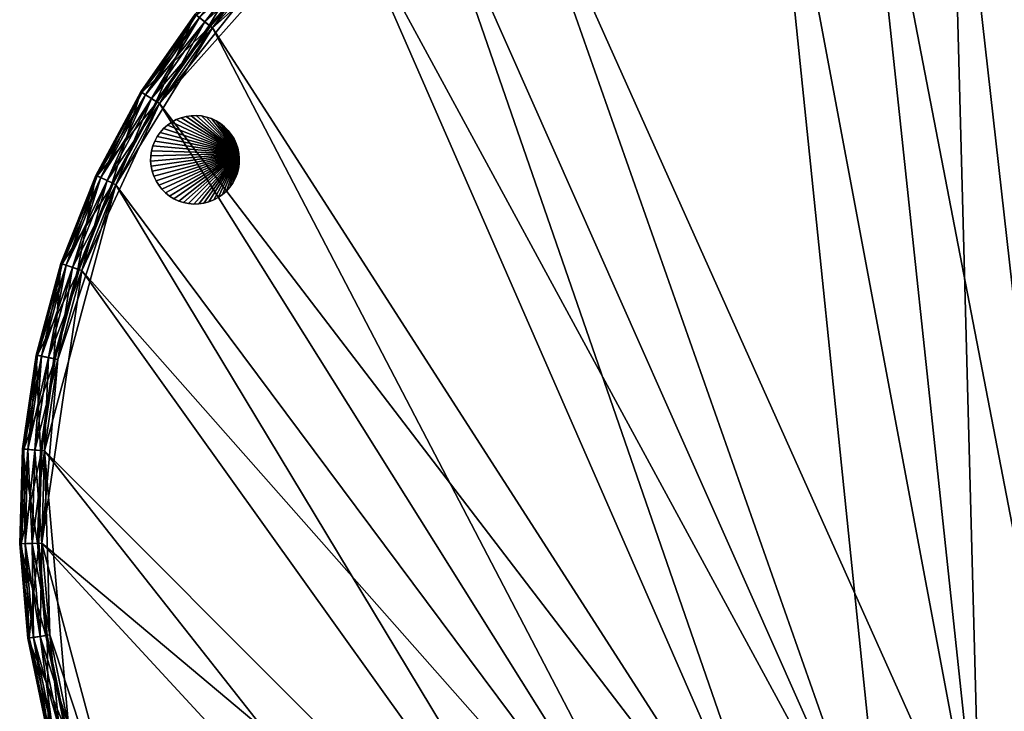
# Model space of a CAD drawing. Extents: x 0 to 24.9, y 0 to 83.3.
# Tile 84 of 121: x 0 to 10.9, y 58.9 to 66.6. Entities that reach past the tile are written whole.
import ezdxf

# ---------------------------------------------------------------- set-up
doc = ezdxf.new("R2010")
doc.units = 0
doc.header["$MEASUREMENT"] = 0
for name, color, linetype in [('A-FURN-3-ST-GD', 252, 'Continuous'), ('A-FURN-3-ST-SI3', 150, 'Continuous'), ('A-FURN-3-ST-UPH3', 150, 'Continuous')]:
    doc.layers.add(name, color=color, linetype=linetype)

msp = doc.modelspace()

# ---------------------------------------------------------------- meshes
at = {"layer": 'A-FURN-3-ST-GD'}
mesh = msp.add_polyface(dxfattribs=at)
corners = [(2.418, 65.095), (1.445, 65.01), (1.447, 65.067), (1.455, 65.123), (1.47, 65.178), (1.491, 65.231), (1.518, 65.281), (1.551, 65.327), (1.588, 65.37), (1.631, 65.408), (1.677, 65.44), (1.728, 65.467), (1.78, 65.488), (2.005, 65.508), (1.948, 65.513), (1.948, 65.513, 0.114), (2.005, 65.508, 0.114), (1.892, 65.511), (1.892, 65.511, 0.114), (1.835, 65.503), (1.835, 65.503, 0.114), (1.78, 65.488, 0.114), (1.728, 65.467, 0.114), (1.892, 65.511, 0.228), (1.948, 65.513, 0.228), (1.835, 65.503, 0.228), (1.78, 65.488, 0.228), (1.728, 65.467, 0.228), (1.677, 65.44, 0.114), (1.677, 65.44, 0.228), (1.892, 65.511, 0.341), (1.948, 65.513, 0.341), (1.835, 65.503, 0.341), (1.78, 65.488, 0.341), (1.728, 65.467, 0.341), (1.677, 65.44, 0.341), (1.892, 65.511, 0.455), (1.948, 65.513, 0.455), (1.835, 65.503, 0.455), (1.78, 65.488, 0.455), (1.728, 65.467, 0.455), (1.677, 65.44, 0.455), (1.892, 65.511, 0.569), (1.948, 65.513, 0.569), (1.835, 65.503, 0.569), (1.78, 65.488, 0.569), (1.728, 65.467, 0.569), (1.677, 65.44, 0.569), (2.418, 65.095, 0.569), (1.631, 65.408, 0.569), (1.588, 65.37, 0.569), (1.551, 65.327, 0.569), (1.518, 65.281, 0.569), (1.491, 65.231, 0.569), (1.47, 65.178, 0.569), (1.455, 65.123, 0.569), (1.447, 65.067, 0.569), (1.445, 65.01, 0.569)]
mesh.append_faces([[corners[k] for k in face] for face in [(13, 14, 15, 16), (14, 17, 18, 15), (17, 19, 20, 18), (19, 12, 21, 20), (12, 11, 22, 21), (15, 18, 23, 24), (18, 20, 25, 23), (20, 21, 26, 25), (21, 22, 27, 26), (22, 28, 29, 27), (24, 23, 30, 31), (23, 25, 32, 30), (25, 26, 33, 32), (26, 27, 34, 33), (27, 29, 35, 34), (31, 30, 36, 37), (30, 32, 38, 36), (32, 33, 39, 38), (33, 34, 40, 39), (34, 35, 41, 40), (37, 36, 42, 43), (36, 38, 44, 42), (38, 39, 45, 44), (39, 40, 46, 45), (40, 41, 47, 46)]])
mesh.append_faces([[corners[k] for k in face] for face in [(0, 1, 2), (0, 2, 3), (0, 3, 4), (0, 4, 5), (0, 5, 6), (0, 6, 7), (0, 7, 8), (0, 8, 9), (0, 9, 10), (0, 10, 11), (0, 11, 12), (48, 45, 46), (48, 46, 47), (48, 47, 49), (48, 49, 50), (48, 50, 51), (48, 51, 52), (48, 52, 53), (48, 53, 54), (48, 54, 55), (48, 55, 56), (48, 56, 57)]], dxfattribs={"vtx0": -1, "vtx1": -1, "vtx2": -1})
mesh = msp.add_polyface(dxfattribs=at)
corners = [(2.418, 65.095), (1.78, 65.488), (1.835, 65.503), (1.892, 65.511), (1.948, 65.513), (2.005, 65.508), (2.061, 65.496), (2.115, 65.478), (2.3, 65.349), (2.259, 65.389), (2.259, 65.389, 0.114), (2.3, 65.349, 0.114), (2.215, 65.425), (2.215, 65.425, 0.114), (2.166, 65.454), (2.166, 65.454, 0.114), (2.115, 65.478, 0.114), (2.061, 65.496, 0.114), (2.005, 65.508, 0.114), (2.259, 65.389, 0.228), (2.3, 65.349, 0.228), (2.215, 65.425, 0.228), (2.166, 65.454, 0.228), (2.115, 65.478, 0.228), (2.061, 65.496, 0.228), (2.005, 65.508, 0.228), (1.948, 65.513, 0.114), (1.948, 65.513, 0.228), (2.259, 65.389, 0.341), (2.3, 65.349, 0.341), (2.215, 65.425, 0.341), (2.166, 65.454, 0.341), (2.115, 65.478, 0.341), (2.061, 65.496, 0.341), (2.005, 65.508, 0.341), (1.948, 65.513, 0.341), (2.259, 65.389, 0.455), (2.3, 65.349, 0.455), (2.215, 65.425, 0.455), (2.166, 65.454, 0.455), (2.115, 65.478, 0.455), (2.061, 65.496, 0.455), (2.005, 65.508, 0.455), (1.948, 65.513, 0.455), (2.259, 65.389, 0.569), (2.3, 65.349, 0.569), (2.215, 65.425, 0.569), (2.166, 65.454, 0.569), (2.115, 65.478, 0.569), (2.061, 65.496, 0.569), (2.005, 65.508, 0.569), (1.948, 65.513, 0.569), (2.418, 65.095, 0.569), (1.892, 65.511, 0.569), (1.835, 65.503, 0.569), (1.78, 65.488, 0.569)]
mesh.append_faces([[corners[k] for k in face] for face in [(8, 9, 10, 11), (9, 12, 13, 10), (12, 14, 15, 13), (14, 7, 16, 15), (7, 6, 17, 16), (6, 5, 18, 17), (11, 10, 19, 20), (10, 13, 21, 19), (13, 15, 22, 21), (15, 16, 23, 22), (16, 17, 24, 23), (17, 18, 25, 24), (18, 26, 27, 25), (20, 19, 28, 29), (19, 21, 30, 28), (21, 22, 31, 30), (22, 23, 32, 31), (23, 24, 33, 32), (24, 25, 34, 33), (25, 27, 35, 34), (29, 28, 36, 37), (28, 30, 38, 36), (30, 31, 39, 38), (31, 32, 40, 39), (32, 33, 41, 40), (33, 34, 42, 41), (34, 35, 43, 42), (37, 36, 44, 45), (36, 38, 46, 44), (38, 39, 47, 46), (39, 40, 48, 47), (40, 41, 49, 48), (41, 42, 50, 49), (42, 43, 51, 50)]])
mesh.append_faces([[corners[k] for k in face] for face in [(0, 1, 2), (0, 2, 3), (0, 3, 4), (0, 4, 5), (0, 5, 6), (0, 6, 7), (52, 47, 48), (52, 48, 49), (52, 49, 50), (52, 50, 51), (52, 51, 53), (52, 53, 54), (52, 54, 55)]], dxfattribs={"vtx0": -1, "vtx1": -1, "vtx2": -1})
mesh = msp.add_polyface(dxfattribs=at)
corners = [(1.728, 65.467), (1.677, 65.44), (1.677, 65.44, 0.114), (1.728, 65.467, 0.114), (1.631, 65.408), (1.631, 65.408, 0.114), (1.588, 65.37), (1.588, 65.37, 0.114), (1.551, 65.327), (1.551, 65.327, 0.114), (1.518, 65.281), (1.518, 65.281, 0.114), (1.491, 65.231), (1.491, 65.231, 0.114), (1.47, 65.178), (1.47, 65.178, 0.114), (1.455, 65.123), (1.455, 65.123, 0.114), (1.447, 65.067), (1.447, 65.067, 0.114), (1.445, 65.01), (1.445, 65.01, 0.114), (1.631, 65.408, 0.228), (1.677, 65.44, 0.228), (1.588, 65.37, 0.228), (1.551, 65.327, 0.228), (1.518, 65.281, 0.228), (1.491, 65.231, 0.228), (1.47, 65.178, 0.228), (1.455, 65.123, 0.228), (1.447, 65.067, 0.228), (1.445, 65.01, 0.228), (1.631, 65.408, 0.341), (1.677, 65.44, 0.341), (1.588, 65.37, 0.341), (1.551, 65.327, 0.341), (1.518, 65.281, 0.341), (1.491, 65.231, 0.341), (1.47, 65.178, 0.341), (1.455, 65.123, 0.341), (1.447, 65.067, 0.341), (1.445, 65.01, 0.341), (1.631, 65.408, 0.455), (1.677, 65.44, 0.455), (1.588, 65.37, 0.455), (1.551, 65.327, 0.455), (1.518, 65.281, 0.455), (1.491, 65.231, 0.455), (1.47, 65.178, 0.455), (1.455, 65.123, 0.455), (1.447, 65.067, 0.455), (1.445, 65.01, 0.455), (1.631, 65.408, 0.569), (1.677, 65.44, 0.569), (1.588, 65.37, 0.569), (1.551, 65.327, 0.569), (1.518, 65.281, 0.569), (1.491, 65.231, 0.569), (1.47, 65.178, 0.569), (1.455, 65.123, 0.569), (1.447, 65.067, 0.569), (1.445, 65.01, 0.569)]
mesh.append_faces([[corners[k] for k in face] for face in [(0, 1, 2, 3), (1, 4, 5, 2), (4, 6, 7, 5), (6, 8, 9, 7), (8, 10, 11, 9), (10, 12, 13, 11), (12, 14, 15, 13), (14, 16, 17, 15), (16, 18, 19, 17), (18, 20, 21, 19), (2, 5, 22, 23), (5, 7, 24, 22), (7, 9, 25, 24), (9, 11, 26, 25), (11, 13, 27, 26), (13, 15, 28, 27), (15, 17, 29, 28), (17, 19, 30, 29), (19, 21, 31, 30), (23, 22, 32, 33), (22, 24, 34, 32), (24, 25, 35, 34), (25, 26, 36, 35), (26, 27, 37, 36), (27, 28, 38, 37), (28, 29, 39, 38), (29, 30, 40, 39), (30, 31, 41, 40), (33, 32, 42, 43), (32, 34, 44, 42), (34, 35, 45, 44), (35, 36, 46, 45), (36, 37, 47, 46), (37, 38, 48, 47), (38, 39, 49, 48), (39, 40, 50, 49), (40, 41, 51, 50), (43, 42, 52, 53), (42, 44, 54, 52), (44, 45, 55, 54), (45, 46, 56, 55), (46, 47, 57, 56), (47, 48, 58, 57), (48, 49, 59, 58), (49, 50, 60, 59), (50, 51, 61, 60)]])
mesh = msp.add_polyface(dxfattribs=at)
corners = [(2.418, 65.095), (2.423, 65.038), (2.421, 64.981), (2.115, 65.478), (2.166, 65.454), (2.215, 65.425), (2.259, 65.389), (2.3, 65.349), (2.335, 65.304), (2.365, 65.256), (2.389, 65.205), (2.407, 65.151), (2.389, 65.205, 0.114), (2.407, 65.151, 0.114), (2.365, 65.256, 0.114), (2.335, 65.304, 0.114), (2.3, 65.349, 0.114), (2.418, 65.095, 0.114), (2.423, 65.038, 0.114), (2.389, 65.205, 0.228), (2.407, 65.151, 0.228), (2.365, 65.256, 0.228), (2.335, 65.304, 0.228), (2.3, 65.349, 0.228), (2.418, 65.095, 0.228), (2.423, 65.038, 0.228), (2.389, 65.205, 0.341), (2.407, 65.151, 0.341), (2.365, 65.256, 0.341), (2.335, 65.304, 0.341), (2.3, 65.349, 0.341), (2.418, 65.095, 0.341), (2.423, 65.038, 0.341), (2.389, 65.205, 0.455), (2.407, 65.151, 0.455), (2.365, 65.256, 0.455), (2.335, 65.304, 0.455), (2.3, 65.349, 0.455), (2.418, 65.095, 0.455), (2.423, 65.038, 0.455), (2.389, 65.205, 0.569), (2.407, 65.151, 0.569), (2.365, 65.256, 0.569), (2.335, 65.304, 0.569), (2.3, 65.349, 0.569), (2.418, 65.095, 0.569), (2.423, 65.038, 0.569), (2.259, 65.389, 0.569), (2.215, 65.425, 0.569), (2.166, 65.454, 0.569), (2.421, 64.981, 0.569)]
mesh.append_faces([[corners[k] for k in face] for face in [(11, 10, 12, 13), (10, 9, 14, 12), (9, 8, 15, 14), (8, 7, 16, 15), (1, 0, 17, 18), (0, 11, 13, 17), (13, 12, 19, 20), (12, 14, 21, 19), (14, 15, 22, 21), (15, 16, 23, 22), (18, 17, 24, 25), (17, 13, 20, 24), (20, 19, 26, 27), (19, 21, 28, 26), (21, 22, 29, 28), (22, 23, 30, 29), (25, 24, 31, 32), (24, 20, 27, 31), (27, 26, 33, 34), (26, 28, 35, 33), (28, 29, 36, 35), (29, 30, 37, 36), (32, 31, 38, 39), (31, 27, 34, 38), (34, 33, 40, 41), (33, 35, 42, 40), (35, 36, 43, 42), (36, 37, 44, 43), (39, 38, 45, 46), (38, 34, 41, 45)]])
mesh.append_faces([[corners[k] for k in face] for face in [(0, 1, 2), (0, 3, 4), (0, 4, 5), (0, 5, 6), (0, 6, 7), (0, 7, 8), (0, 8, 9), (0, 9, 10), (0, 10, 11), (45, 41, 40), (45, 40, 42), (45, 42, 43), (45, 43, 44), (45, 44, 47), (45, 47, 48), (45, 48, 49), (45, 50, 46)]], dxfattribs={"vtx0": -1, "vtx1": -1, "vtx2": -1})
mesh = msp.add_polyface(dxfattribs=at)
corners = [(2.418, 65.095), (1.808, 64.552), (1.754, 64.569), (1.702, 64.594), (1.654, 64.623), (1.609, 64.659), (1.569, 64.699), (1.534, 64.743), (1.504, 64.792), (1.48, 64.843), (1.462, 64.897), (1.45, 64.953), (1.445, 65.01), (1.808, 64.552, 0.114), (1.754, 64.569, 0.114), (1.863, 64.54), (1.863, 64.54, 0.114), (1.92, 64.535), (1.92, 64.535, 0.114), (1.977, 64.537), (1.977, 64.537, 0.114), (2.033, 64.545), (2.033, 64.545, 0.114), (1.702, 64.594, 0.114), (1.754, 64.569, 0.228), (1.702, 64.594, 0.228), (1.808, 64.552, 0.228), (1.863, 64.54, 0.228), (1.92, 64.535, 0.228), (1.977, 64.537, 0.228), (1.754, 64.569, 0.341), (1.702, 64.594, 0.341), (1.808, 64.552, 0.341), (1.863, 64.54, 0.341), (1.92, 64.535, 0.341), (1.977, 64.537, 0.341), (1.754, 64.569, 0.455), (1.702, 64.594, 0.455), (1.808, 64.552, 0.455), (1.863, 64.54, 0.455), (1.92, 64.535, 0.455), (1.977, 64.537, 0.455), (1.754, 64.569, 0.569), (1.702, 64.594, 0.569), (1.808, 64.552, 0.569), (1.863, 64.54, 0.569), (1.92, 64.535, 0.569), (1.977, 64.537, 0.569), (2.418, 65.095, 0.569), (1.445, 65.01, 0.569), (1.45, 64.953, 0.569), (1.462, 64.897, 0.569), (1.48, 64.843, 0.569), (1.504, 64.792, 0.569), (1.534, 64.743, 0.569), (1.569, 64.699, 0.569), (1.609, 64.659, 0.569), (1.654, 64.623, 0.569)]
mesh.append_faces([[corners[k] for k in face] for face in [(2, 1, 13, 14), (1, 15, 16, 13), (15, 17, 18, 16), (17, 19, 20, 18), (19, 21, 22, 20), (23, 14, 24, 25), (14, 13, 26, 24), (13, 16, 27, 26), (16, 18, 28, 27), (18, 20, 29, 28), (25, 24, 30, 31), (24, 26, 32, 30), (26, 27, 33, 32), (27, 28, 34, 33), (28, 29, 35, 34), (31, 30, 36, 37), (30, 32, 38, 36), (32, 33, 39, 38), (33, 34, 40, 39), (34, 35, 41, 40), (37, 36, 42, 43), (36, 38, 44, 42), (38, 39, 45, 44), (39, 40, 46, 45), (40, 41, 47, 46)]])
mesh.append_faces([[corners[k] for k in face] for face in [(0, 1, 2), (0, 2, 3), (0, 3, 4), (0, 4, 5), (0, 5, 6), (0, 6, 7), (0, 7, 8), (0, 8, 9), (0, 9, 10), (0, 10, 11), (0, 11, 12), (48, 49, 50), (48, 50, 51), (48, 51, 52), (48, 52, 53), (48, 53, 54), (48, 54, 55), (48, 55, 56), (48, 56, 57), (48, 57, 43), (48, 43, 42), (48, 42, 44)]], dxfattribs={"vtx0": -1, "vtx1": -1, "vtx2": -1})
mesh = msp.add_polyface(dxfattribs=at)
corners = [(2.418, 65.095), (2.088, 64.56), (2.033, 64.545), (1.977, 64.537), (1.92, 64.535), (1.863, 64.54), (1.808, 64.552), (2.088, 64.56, 0.114), (2.033, 64.545, 0.114), (2.141, 64.581), (2.141, 64.581, 0.114), (2.191, 64.608), (2.191, 64.608, 0.114), (2.238, 64.64), (2.238, 64.64, 0.114), (2.28, 64.678), (2.28, 64.678, 0.114), (2.318, 64.721), (2.318, 64.721, 0.114), (2.35, 64.767), (2.35, 64.767, 0.114), (1.977, 64.537, 0.114), (2.033, 64.545, 0.228), (1.977, 64.537, 0.228), (2.088, 64.56, 0.228), (2.141, 64.581, 0.228), (2.191, 64.608, 0.228), (2.238, 64.64, 0.228), (2.28, 64.678, 0.228), (2.318, 64.721, 0.228), (2.35, 64.767, 0.228), (2.033, 64.545, 0.341), (1.977, 64.537, 0.341), (2.088, 64.56, 0.341), (2.141, 64.581, 0.341), (2.191, 64.608, 0.341), (2.238, 64.64, 0.341), (2.28, 64.678, 0.341), (2.318, 64.721, 0.341), (2.35, 64.767, 0.341), (2.033, 64.545, 0.455), (1.977, 64.537, 0.455), (2.088, 64.56, 0.455), (2.141, 64.581, 0.455), (2.191, 64.608, 0.455), (2.238, 64.64, 0.455), (2.28, 64.678, 0.455), (2.318, 64.721, 0.455), (2.033, 64.545, 0.569), (1.977, 64.537, 0.569), (2.088, 64.56, 0.569), (2.141, 64.581, 0.569), (2.191, 64.608, 0.569), (2.238, 64.64, 0.569), (2.28, 64.678, 0.569), (2.318, 64.721, 0.569), (2.418, 65.095, 0.569), (1.808, 64.552, 0.569), (1.863, 64.54, 0.569), (1.92, 64.535, 0.569)]
mesh.append_faces([[corners[k] for k in face] for face in [(2, 1, 7, 8), (1, 9, 10, 7), (9, 11, 12, 10), (11, 13, 14, 12), (13, 15, 16, 14), (15, 17, 18, 16), (17, 19, 20, 18), (21, 8, 22, 23), (8, 7, 24, 22), (7, 10, 25, 24), (10, 12, 26, 25), (12, 14, 27, 26), (14, 16, 28, 27), (16, 18, 29, 28), (18, 20, 30, 29), (23, 22, 31, 32), (22, 24, 33, 31), (24, 25, 34, 33), (25, 26, 35, 34), (26, 27, 36, 35), (27, 28, 37, 36), (28, 29, 38, 37), (29, 30, 39, 38), (32, 31, 40, 41), (31, 33, 42, 40), (33, 34, 43, 42), (34, 35, 44, 43), (35, 36, 45, 44), (36, 37, 46, 45), (37, 38, 47, 46), (41, 40, 48, 49), (40, 42, 50, 48), (42, 43, 51, 50), (43, 44, 52, 51), (44, 45, 53, 52), (45, 46, 54, 53), (46, 47, 55, 54)]])
mesh.append_faces([[corners[k] for k in face] for face in [(0, 1, 2), (0, 2, 3), (0, 3, 4), (0, 4, 5), (0, 5, 6), (56, 57, 58), (56, 58, 59), (56, 59, 49), (56, 49, 48), (56, 48, 50)]], dxfattribs={"vtx0": -1, "vtx1": -1, "vtx2": -1})
mesh = msp.add_polyface(dxfattribs=at)
corners = [(2.418, 65.095), (2.421, 64.981), (2.413, 64.925), (2.398, 64.87), (2.377, 64.817), (2.35, 64.767), (2.318, 64.721), (2.28, 64.678), (2.238, 64.64), (2.191, 64.608), (2.141, 64.581), (2.088, 64.56), (2.377, 64.817, 0.114), (2.35, 64.767, 0.114), (2.398, 64.87, 0.114), (2.413, 64.925, 0.114), (2.421, 64.981, 0.114), (2.423, 65.038), (2.423, 65.038, 0.114), (2.377, 64.817, 0.228), (2.35, 64.767, 0.228), (2.398, 64.87, 0.228), (2.413, 64.925, 0.228), (2.421, 64.981, 0.228), (2.423, 65.038, 0.228), (2.377, 64.817, 0.341), (2.35, 64.767, 0.341), (2.398, 64.87, 0.341), (2.413, 64.925, 0.341), (2.421, 64.981, 0.341), (2.423, 65.038, 0.341), (2.318, 64.721, 0.341), (2.35, 64.767, 0.455), (2.318, 64.721, 0.455), (2.377, 64.817, 0.455), (2.398, 64.87, 0.455), (2.413, 64.925, 0.455), (2.421, 64.981, 0.455), (2.423, 65.038, 0.455), (2.35, 64.767, 0.569), (2.318, 64.721, 0.569), (2.377, 64.817, 0.569), (2.398, 64.87, 0.569), (2.413, 64.925, 0.569), (2.421, 64.981, 0.569), (2.423, 65.038, 0.569), (2.418, 65.095, 0.569), (2.088, 64.56, 0.569), (2.141, 64.581, 0.569), (2.191, 64.608, 0.569), (2.238, 64.64, 0.569), (2.28, 64.678, 0.569)]
mesh.append_faces([[corners[k] for k in face] for face in [(5, 4, 12, 13), (4, 3, 14, 12), (3, 2, 15, 14), (2, 1, 16, 15), (1, 17, 18, 16), (13, 12, 19, 20), (12, 14, 21, 19), (14, 15, 22, 21), (15, 16, 23, 22), (16, 18, 24, 23), (20, 19, 25, 26), (19, 21, 27, 25), (21, 22, 28, 27), (22, 23, 29, 28), (23, 24, 30, 29), (31, 26, 32, 33), (26, 25, 34, 32), (25, 27, 35, 34), (27, 28, 36, 35), (28, 29, 37, 36), (29, 30, 38, 37), (33, 32, 39, 40), (32, 34, 41, 39), (34, 35, 42, 41), (35, 36, 43, 42), (36, 37, 44, 43), (37, 38, 45, 44)]])
mesh.append_faces([[corners[k] for k in face] for face in [(0, 1, 2), (0, 2, 3), (0, 3, 4), (0, 4, 5), (0, 5, 6), (0, 6, 7), (0, 7, 8), (0, 8, 9), (0, 9, 10), (0, 10, 11), (46, 47, 48), (46, 48, 49), (46, 49, 50), (46, 50, 51), (46, 51, 40), (46, 40, 39), (46, 39, 41), (46, 41, 42), (46, 42, 43), (46, 43, 44)]], dxfattribs={"vtx0": -1, "vtx1": -1, "vtx2": -1})
mesh = msp.add_polyface(dxfattribs=at)
corners = [(1.445, 65.01), (1.45, 64.953), (1.45, 64.953, 0.114), (1.445, 65.01, 0.114), (1.462, 64.897), (1.462, 64.897, 0.114), (1.48, 64.843), (1.48, 64.843, 0.114), (1.504, 64.792), (1.504, 64.792, 0.114), (1.534, 64.743), (1.534, 64.743, 0.114), (1.569, 64.699), (1.569, 64.699, 0.114), (1.609, 64.659), (1.609, 64.659, 0.114), (1.654, 64.623), (1.654, 64.623, 0.114), (1.702, 64.594), (1.702, 64.594, 0.114), (1.754, 64.569), (1.754, 64.569, 0.114), (1.45, 64.953, 0.228), (1.445, 65.01, 0.228), (1.462, 64.897, 0.228), (1.48, 64.843, 0.228), (1.504, 64.792, 0.228), (1.534, 64.743, 0.228), (1.569, 64.699, 0.228), (1.609, 64.659, 0.228), (1.654, 64.623, 0.228), (1.702, 64.594, 0.228), (1.45, 64.953, 0.341), (1.445, 65.01, 0.341), (1.462, 64.897, 0.341), (1.48, 64.843, 0.341), (1.504, 64.792, 0.341), (1.534, 64.743, 0.341), (1.569, 64.699, 0.341), (1.609, 64.659, 0.341), (1.654, 64.623, 0.341), (1.702, 64.594, 0.341), (1.45, 64.953, 0.455), (1.445, 65.01, 0.455), (1.462, 64.897, 0.455), (1.48, 64.843, 0.455), (1.504, 64.792, 0.455), (1.534, 64.743, 0.455), (1.569, 64.699, 0.455), (1.609, 64.659, 0.455), (1.654, 64.623, 0.455), (1.702, 64.594, 0.455), (1.45, 64.953, 0.569), (1.445, 65.01, 0.569), (1.462, 64.897, 0.569), (1.48, 64.843, 0.569), (1.504, 64.792, 0.569), (1.534, 64.743, 0.569), (1.569, 64.699, 0.569), (1.609, 64.659, 0.569), (1.654, 64.623, 0.569), (1.702, 64.594, 0.569)]
mesh.append_faces([[corners[k] for k in face] for face in [(0, 1, 2, 3), (1, 4, 5, 2), (4, 6, 7, 5), (6, 8, 9, 7), (8, 10, 11, 9), (10, 12, 13, 11), (12, 14, 15, 13), (14, 16, 17, 15), (16, 18, 19, 17), (18, 20, 21, 19), (3, 2, 22, 23), (2, 5, 24, 22), (5, 7, 25, 24), (7, 9, 26, 25), (9, 11, 27, 26), (11, 13, 28, 27), (13, 15, 29, 28), (15, 17, 30, 29), (17, 19, 31, 30), (23, 22, 32, 33), (22, 24, 34, 32), (24, 25, 35, 34), (25, 26, 36, 35), (26, 27, 37, 36), (27, 28, 38, 37), (28, 29, 39, 38), (29, 30, 40, 39), (30, 31, 41, 40), (33, 32, 42, 43), (32, 34, 44, 42), (34, 35, 45, 44), (35, 36, 46, 45), (36, 37, 47, 46), (37, 38, 48, 47), (38, 39, 49, 48), (39, 40, 50, 49), (40, 41, 51, 50), (43, 42, 52, 53), (42, 44, 54, 52), (44, 45, 55, 54), (45, 46, 56, 55), (46, 47, 57, 56), (47, 48, 58, 57), (48, 49, 59, 58), (49, 50, 60, 59), (50, 51, 61, 60)]])
at = {"layer": 'A-FURN-3-ST-SI3'}
mesh = msp.add_polyface(dxfattribs=at)
corners = [(17.36, 64.372, 0.812), (17.69, 63.378, 0.812), (17.36, 64.372, 18.325), (17.69, 63.378, 18.325), (16.918, 65.32, 0.812), (16.918, 65.32, 18.325), (16.369, 66.211, 0.812), (16.369, 66.211, 18.325), (15.719, 67.032, 18.325), (15.719, 67.032, 0.812), (14.979, 67.772, 0.812), (14.979, 67.772, 18.325), (14.158, 68.421, 18.325), (14.158, 68.421, 0.812), (13.268, 68.971, 0.812), (13.268, 68.971, 18.325), (12.319, 69.413, 0.812), (12.319, 69.413, 18.325), (11.326, 69.742, 0.812), (11.326, 69.742, 18.325), (10.301, 69.954, 0.812), (10.301, 69.954, 18.325), (9.258, 70.045, 0.812), (9.258, 70.045, 18.325), (8.212, 70.014, 0.812), (8.212, 70.014, 18.325), (7.176, 69.863, 0.812), (7.176, 69.863, 18.325), (6.165, 69.592, 0.812), (6.165, 69.592, 18.325), (5.193, 69.206, 0.812), (5.193, 69.206, 18.325), (4.271, 68.709, 18.325), (4.271, 68.709, 0.812), (3.414, 68.108, 0.812), (3.414, 68.108, 18.325), (2.632, 67.413, 18.325), (2.632, 67.413, 0.812), (1.936, 66.631, 0.812), (1.936, 66.631, 18.325), (1.336, 65.774, 0.812), (1.336, 65.774, 18.325), (0.839, 64.852, 0.812), (0.839, 64.852, 18.325), (0.453, 63.88, 0.812), (0.453, 63.88, 18.325), (0.182, 62.869, 18.325), (0.182, 62.869, 0.812), (0.03, 61.833, 0.812), (0.03, 61.833, 18.325), (0, 60.787, 18.325), (0, 60.787, 0.812), (0.091, 59.744, 18.325), (0.091, 59.744, 0.812), (0.303, 58.719, 0.812), (0.303, 58.719, 18.325), (0.632, 57.726, 18.325), (0.632, 57.726, 0.812), (1.074, 56.777, 0.812), (1.074, 56.777, 18.325), (1.624, 55.887, 0.812), (1.624, 55.887, 18.325), (2.273, 55.066, 0.812), (2.273, 55.066, 18.325), (3.013, 54.326, 0.812), (3.013, 54.326, 18.325), (3.834, 53.676, 0.812), (3.834, 53.676, 18.325), (4.725, 53.127, 0.812), (4.725, 53.127, 18.325), (17.153, 57.245, 0.812), (16.656, 56.324, 0.812), (17.153, 57.245, 18.325), (16.656, 56.324, 18.325), (17.539, 58.218, 0.812), (17.539, 58.218, 18.325), (17.81, 59.229, 0.812), (17.81, 59.229, 18.325), (17.962, 60.264, 0.812), (17.962, 60.264, 18.325), (17.992, 61.311, 0.812), (17.992, 61.311, 18.325), (17.901, 62.353, 18.325), (17.901, 62.353, 0.812), (16.512, 56.118, 0.812), (16.512, 56.118, 18.325), (4.953, 53.021, 0.812), (4.953, 53.021, 18.325), (15.791, 56.454, 18.325), (15.791, 56.454, 0.812), (5.409, 53.672, 0.812), (5.409, 53.672, 18.325), (6.105, 54.454, 0.812), (6.105, 54.454, 18.325), (6.886, 55.149, 0.812), (6.886, 55.149, 18.325), (7.744, 55.75, 18.325), (7.744, 55.75, 0.812), (8.665, 56.246, 18.325), (8.665, 56.246, 0.812), (9.638, 56.633, 18.325), (9.638, 56.633, 0.812), (10.649, 56.904, 18.325), (10.649, 56.904, 0.812), (11.684, 57.055, 18.325), (11.684, 57.055, 0.812), (12.73, 57.086, 0.812), (12.73, 57.086, 18.325), (13.773, 56.995, 18.325), (13.773, 56.995, 0.812), (14.798, 56.783, 18.325), (14.798, 56.783, 0.812)]
mesh.append_faces([[corners[k] for k in face] for face in [(2, 1, 0), (2, 3, 1), (5, 0, 4), (5, 2, 0), (7, 4, 6), (7, 5, 4), (7, 9, 8), (7, 6, 9), (11, 9, 10), (11, 8, 9), (11, 13, 12), (11, 10, 13), (15, 13, 14), (15, 12, 13), (17, 14, 16), (17, 15, 14), (19, 16, 18), (19, 17, 16), (21, 18, 20), (21, 19, 18), (23, 20, 22), (23, 21, 20), (25, 22, 24), (25, 23, 22), (27, 24, 26), (27, 25, 24), (29, 26, 28), (29, 27, 26), (31, 28, 30), (31, 29, 28), (31, 33, 32), (31, 30, 33), (35, 33, 34), (35, 32, 33), (35, 37, 36), (35, 34, 37), (39, 37, 38), (39, 36, 37), (41, 38, 40), (41, 39, 38), (43, 40, 42), (43, 41, 40), (45, 42, 44), (45, 43, 42), (45, 47, 46), (45, 44, 47), (49, 47, 48), (49, 46, 47), (49, 51, 50), (49, 48, 51), (50, 53, 52), (50, 51, 53), (55, 53, 54), (55, 52, 53), (55, 57, 56), (55, 54, 57), (59, 57, 58), (59, 56, 57), (61, 58, 60), (61, 59, 58), (63, 60, 62), (63, 61, 60), (65, 62, 64), (65, 63, 62), (67, 64, 66), (67, 65, 64), (69, 66, 68), (69, 67, 66), (72, 71, 70), (72, 73, 71), (75, 70, 74), (75, 72, 70), (77, 74, 76), (77, 75, 74), (79, 76, 78), (79, 77, 76), (81, 78, 80), (81, 79, 78), (81, 83, 82), (81, 80, 83), (3, 83, 1), (3, 82, 83), (73, 84, 71), (73, 85, 84), (87, 68, 86), (87, 69, 68), (88, 84, 85), (88, 89, 84), (90, 87, 86), (90, 91, 87), (94, 93, 92), (94, 95, 93), (94, 96, 95), (94, 97, 96), (97, 98, 96), (97, 99, 98), (99, 100, 98), (99, 101, 100), (101, 102, 100), (101, 103, 102), (103, 104, 102), (103, 105, 104), (106, 104, 105), (106, 107, 104), (106, 108, 107), (106, 109, 108), (109, 110, 108), (109, 111, 110), (111, 88, 110), (111, 89, 88), (93, 90, 92), (93, 91, 90)]])
at = {"layer": 'A-FURN-3-ST-UPH3'}
mesh = msp.add_polyface(dxfattribs=at)
corners = [(8.233, 69.772, 18.568), (4.399, 68.501, 18.568), (9.561, 56.864, 18.568), (2.128, 66.48, 18.568), (8.562, 56.467, 18.568), (1.544, 65.646, 18.568), (1.06, 64.749, 18.568), (7.616, 55.957, 18.568), (0.273, 61.812, 18.568), (6.735, 55.341, 18.568), (2.092, 66.508, 18.296), (1.518, 65.661, 18.403), (2.104, 66.498, 18.403), (1.505, 65.669, 18.296), (1.948, 66.621, 18.431), (1.349, 65.766, 18.431), (1.388, 65.742, 18.507), (1.033, 64.762, 18.403), (1.019, 64.768, 18.296), (0.895, 64.827, 18.507), (2.044, 66.546, 18.553), (1.453, 65.702, 18.553), (1.984, 66.593, 18.507), (0.964, 64.794, 18.553), (1.936, 66.631, 18.325), (1.336, 65.774, 18.325), (0.853, 64.846, 18.431), (0.684, 63.803, 0.568), (1.544, 65.646, 0.568), (7.616, 55.957, 0.568), (3.565, 67.917, 0.568), (8.562, 56.467, 0.568), (5.296, 68.985, 0.568), (9.561, 56.864, 0.568), (1.336, 65.774, 0.812), (1.948, 66.621, 0.705), (1.349, 65.766, 0.705), (1.984, 66.593, 0.629), (1.388, 65.742, 0.629), (0.839, 64.852, 0.812), (0.853, 64.846, 0.705), (0.964, 64.794, 0.583), (1.453, 65.702, 0.583), (1.06, 64.749, 0.568), (0.895, 64.827, 0.629), (2.128, 66.48, 0.568), (2.044, 66.546, 0.583)]
mesh.append_faces([[corners[k] for k in face] for face in [(0, 1, 2), (1, 3, 4), (1, 4, 2), (3, 5, 6), (3, 6, 7), (6, 8, 9), (10, 11, 12), (10, 13, 11), (14, 15, 16), (13, 17, 11), (13, 18, 17), (15, 19, 16), (5, 20, 21), (5, 3, 20), (21, 22, 16), (21, 20, 22), (6, 5, 21), (23, 21, 16), (24, 13, 10), (24, 25, 13), (25, 18, 13), (26, 15, 11), (15, 12, 11), (15, 14, 12), (27, 28, 29), (28, 30, 31), (30, 32, 33), (30, 33, 31), (34, 35, 36), (36, 37, 38), (39, 34, 36), (40, 36, 38), (28, 41, 42), (28, 43, 41), (42, 44, 38), (45, 42, 46), (45, 28, 42), (46, 38, 37), (46, 42, 38)]])
mesh = msp.add_polyface(dxfattribs=at)
corners = [(14.817, 67.59, 18.568), (14.019, 68.221, 18.568), (13.152, 68.756, 18.568), (12.737, 57.329, 18.568), (10.265, 69.712, 18.568), (11.663, 57.298, 18.568), (8.233, 69.772, 18.568), (10.599, 57.142, 18.568), (9.561, 56.864, 18.568), (14.848, 67.624, 18.296), (14.036, 68.246, 18.403), (14.837, 67.612, 18.403), (14.045, 68.259, 18.296), (14.969, 67.761, 18.431), (14.123, 68.371, 18.507), (14.939, 67.726, 18.507), (14.15, 68.409, 18.431), (13.166, 68.783, 18.403), (13.239, 68.917, 18.507), (14.888, 67.67, 18.553), (14.08, 68.309, 18.553), (13.203, 68.85, 18.553), (14.979, 67.772, 18.325), (14.158, 68.421, 18.325), (13.173, 68.796, 18.296), (13.26, 68.957, 18.431), (5.296, 68.985, 0.568), (9.251, 69.801, 0.568), (10.599, 57.142, 0.568), (12.229, 69.186, 0.568), (11.663, 57.298, 0.568), (14.019, 68.221, 0.568), (12.737, 57.329, 0.568), (16.169, 66.071, 0.568), (13.808, 57.236, 0.568), (14.158, 68.421, 0.812), (14.969, 67.761, 0.705), (14.15, 68.409, 0.705), (14.939, 67.726, 0.629), (14.123, 68.371, 0.629), (13.203, 68.85, 0.583), (14.08, 68.309, 0.583), (13.239, 68.917, 0.629), (14.817, 67.59, 0.568), (14.888, 67.67, 0.583)]
mesh.append_faces([[corners[k] for k in face] for face in [(0, 1, 2), (0, 2, 3), (2, 4, 5), (4, 6, 7), (4, 7, 5), (6, 8, 7), (9, 10, 11), (9, 12, 10), (13, 14, 15), (13, 16, 14), (12, 17, 10), (16, 18, 14), (1, 19, 20), (1, 0, 19), (20, 15, 14), (20, 19, 15), (2, 1, 20), (21, 20, 14), (22, 12, 9), (22, 23, 12), (23, 24, 12), (25, 16, 10), (16, 11, 10), (16, 13, 11), (26, 27, 28), (27, 29, 30), (27, 30, 28), (29, 31, 32), (29, 32, 30), (31, 33, 34), (35, 36, 37), (37, 38, 39), (31, 40, 41), (41, 42, 39), (43, 41, 44), (43, 31, 41), (44, 39, 38), (44, 41, 39)]])
mesh = msp.add_polyface(dxfattribs=at)
corners = [(9.575, 56.821, 18.296), (10.605, 57.113, 18.403), (9.571, 56.835, 18.403), (10.609, 57.098, 18.296), (11.666, 57.268, 18.403), (11.667, 57.253, 18.296), (10.646, 56.919, 18.431), (11.679, 57.116, 18.507), (10.636, 56.963, 18.507), (11.683, 57.07, 18.431), (12.737, 57.299, 18.403), (12.732, 57.147, 18.507), (10.599, 57.142, 18.568), (9.595, 56.763, 18.553), (10.621, 57.038, 18.553), (9.561, 56.864, 18.568), (9.619, 56.691, 18.507), (11.663, 57.298, 18.568), (11.672, 57.192, 18.553), (12.737, 57.329, 18.568), (12.734, 57.223, 18.553), (10.649, 56.904, 18.325), (11.684, 57.055, 18.325), (12.736, 57.284, 18.296), (12.731, 57.101, 18.431), (5.296, 68.985, 0.568), (10.599, 57.142, 0.568), (9.561, 56.864, 0.568), (11.684, 57.055, 0.812), (10.646, 56.919, 0.705), (11.683, 57.07, 0.705), (10.649, 56.904, 0.812), (10.636, 56.963, 0.629), (11.679, 57.116, 0.629), (12.731, 57.101, 0.705), (11.663, 57.298, 0.568), (12.734, 57.223, 0.583), (11.672, 57.192, 0.583), (12.732, 57.147, 0.629), (10.621, 57.038, 0.583), (9.595, 56.763, 0.583)]
mesh.append_faces([[corners[k] for k in face] for face in [(0, 1, 2), (0, 3, 1), (3, 4, 1), (3, 5, 4), (6, 7, 8), (6, 9, 7), (5, 10, 4), (9, 11, 7), (12, 13, 14), (12, 15, 13), (14, 16, 8), (17, 14, 18), (17, 12, 14), (18, 8, 7), (18, 14, 8), (19, 17, 18), (20, 18, 7), (21, 5, 3), (21, 22, 5), (22, 23, 5), (24, 9, 4), (9, 1, 4), (9, 6, 1), (6, 2, 1), (25, 26, 27), (28, 29, 30), (28, 31, 29), (30, 32, 33), (30, 29, 32), (34, 30, 33), (35, 36, 37), (37, 38, 33), (26, 37, 39), (26, 35, 37), (39, 33, 32), (39, 37, 33), (27, 39, 40), (27, 26, 39), (40, 39, 32)]])
mesh = msp.add_polyface(dxfattribs=at)
corners = [(4.399, 68.501, 18.568), (2.805, 67.24, 18.568), (2.128, 66.48, 18.568), (3.537, 67.953, 18.296), (2.772, 67.272, 18.296), (2.783, 67.262, 18.403), (3.424, 68.097, 18.431), (2.643, 67.402, 18.431), (2.675, 67.37, 18.507), (2.104, 66.498, 18.403), (2.092, 66.508, 18.296), (1.984, 66.593, 18.507), (1.948, 66.621, 18.431), (1.388, 65.742, 18.507), (3.499, 68.001, 18.553), (2.729, 67.316, 18.553), (3.452, 68.061, 18.507), (2.044, 66.546, 18.553), (3.414, 68.108, 18.325), (2.632, 67.413, 18.325), (1.936, 66.631, 18.325), (3.547, 67.941, 18.403), (1.544, 65.646, 0.568), (2.128, 66.48, 0.568), (2.805, 67.24, 0.568), (3.565, 67.917, 0.568), (2.632, 67.413, 0.812), (3.424, 68.097, 0.705), (2.643, 67.402, 0.705), (3.414, 68.108, 0.812), (3.452, 68.061, 0.629), (2.675, 67.37, 0.629), (1.936, 66.631, 0.812), (1.948, 66.621, 0.705), (1.984, 66.593, 0.629), (1.336, 65.774, 0.812), (1.349, 65.766, 0.705), (2.044, 66.546, 0.583), (2.729, 67.316, 0.583), (3.499, 68.001, 0.583)]
mesh.append_faces([[corners[k] for k in face] for face in [(0, 1, 2), (3, 4, 5), (6, 7, 8), (4, 9, 5), (4, 10, 9), (7, 11, 8), (7, 12, 11), (12, 13, 11), (1, 14, 15), (15, 16, 8), (2, 15, 17), (2, 1, 15), (17, 8, 11), (17, 15, 8), (18, 19, 4), (19, 10, 4), (19, 20, 10), (12, 5, 9), (12, 7, 5), (7, 21, 5), (22, 23, 24), (22, 24, 25), (26, 27, 28), (26, 29, 27), (28, 30, 31), (28, 27, 30), (32, 28, 33), (32, 26, 28), (33, 31, 34), (33, 28, 31), (35, 32, 33), (36, 33, 34), (24, 37, 38), (24, 23, 37), (38, 34, 31), (38, 37, 34), (25, 24, 38), (39, 38, 31)]])
mesh = msp.add_polyface(dxfattribs=at)
corners = [(2.128, 66.48, 18.568), (7.616, 55.957, 18.568), (8.562, 56.467, 18.568), (1.06, 64.749, 18.568), (6.735, 55.341, 18.568), (0.273, 61.812, 18.568), (5.932, 54.626, 18.568), (0.538, 58.782, 18.568), (5.218, 53.823, 18.568), (6.763, 55.305, 18.296), (7.632, 55.931, 18.403), (6.754, 55.317, 18.403), (7.64, 55.918, 18.296), (6.877, 55.161, 18.431), (7.712, 55.801, 18.507), (6.849, 55.197, 18.507), (7.736, 55.763, 18.431), (8.575, 56.44, 18.403), (8.581, 56.426, 18.296), (8.639, 56.302, 18.507), (6.801, 55.257, 18.553), (7.672, 55.866, 18.553), (8.607, 56.371, 18.553), (6.886, 55.149, 18.325), (7.744, 55.75, 18.325), (8.659, 56.26, 18.431), (0.244, 60.794, 0.568), (6.735, 55.341, 0.568), (5.932, 54.626, 0.568), (0.684, 63.803, 0.568), (7.616, 55.957, 0.568), (1.544, 65.646, 0.568), (8.562, 56.467, 0.568), (7.744, 55.75, 0.812), (6.877, 55.161, 0.705), (7.736, 55.763, 0.705), (6.849, 55.197, 0.629), (7.712, 55.801, 0.629), (8.665, 56.246, 0.812), (8.659, 56.26, 0.705), (8.607, 56.371, 0.583), (7.672, 55.866, 0.583), (8.639, 56.302, 0.629), (6.801, 55.257, 0.583), (6.882, 55.131, 0.812), (7.739, 55.731, 0.812), (7.747, 55.718, 0.705)]
mesh.append_faces([[corners[k] for k in face] for face in [(0, 1, 2), (3, 4, 1), (5, 6, 4), (7, 8, 6), (9, 10, 11), (9, 12, 10), (13, 14, 15), (13, 16, 14), (12, 17, 10), (12, 18, 17), (16, 19, 14), (1, 20, 21), (1, 4, 20), (21, 15, 14), (21, 20, 15), (2, 21, 22), (2, 1, 21), (22, 21, 14), (23, 12, 9), (23, 24, 12), (24, 18, 12), (25, 16, 10), (16, 11, 10), (16, 13, 11), (26, 27, 28), (29, 30, 27), (31, 32, 30), (33, 34, 35), (35, 36, 37), (38, 33, 35), (39, 35, 37), (30, 40, 41), (30, 32, 40), (41, 42, 37), (27, 41, 43), (27, 30, 41), (43, 37, 36), (43, 41, 37), (44, 45, 46)]])
mesh = msp.add_polyface(dxfattribs=at)
corners = [(1.06, 64.749, 18.568), (0.684, 63.803, 18.568), (0.421, 62.819, 18.568), (0.273, 61.812, 18.568), (1.349, 65.766, 18.431), (0.853, 64.846, 18.431), (0.895, 64.827, 18.507), (1.019, 64.768, 18.296), (0.656, 63.812, 18.403), (1.033, 64.762, 18.403), (0.641, 63.817, 18.296), (0.511, 63.86, 18.507), (0.467, 63.875, 18.431), (0.391, 62.826, 18.403), (0.376, 62.829, 18.296), (1.453, 65.702, 18.553), (0.964, 64.794, 18.553), (1.388, 65.742, 18.507), (0.583, 63.836, 18.553), (0.316, 62.841, 18.553), (1.336, 65.774, 18.325), (0.839, 64.852, 18.325), (0.453, 63.88, 18.325), (1.518, 65.661, 18.403), (0.684, 63.803, 0.568), (1.06, 64.749, 0.568), (1.544, 65.646, 0.568), (0.839, 64.852, 0.812), (1.349, 65.766, 0.705), (0.853, 64.846, 0.705), (1.388, 65.742, 0.629), (0.895, 64.827, 0.629), (0.453, 63.88, 0.812), (0.467, 63.875, 0.705), (0.511, 63.86, 0.629), (0.316, 62.841, 0.583), (0.583, 63.836, 0.583), (0.421, 62.819, 0.568), (0.964, 64.794, 0.583), (1.453, 65.702, 0.583)]
mesh.append_faces([[corners[k] for k in face] for face in [(0, 1, 2), (0, 2, 3), (4, 5, 6), (7, 8, 9), (7, 10, 8), (5, 11, 6), (5, 12, 11), (10, 13, 8), (10, 14, 13), (0, 15, 16), (16, 17, 6), (1, 16, 18), (1, 0, 16), (18, 6, 11), (18, 16, 6), (2, 1, 18), (19, 18, 11), (20, 21, 7), (21, 10, 7), (21, 22, 10), (22, 14, 10), (12, 9, 8), (12, 5, 9), (5, 23, 9), (24, 25, 26), (27, 28, 29), (29, 30, 31), (32, 29, 33), (32, 27, 29), (33, 31, 34), (33, 29, 31), (24, 35, 36), (24, 37, 35), (25, 36, 38), (25, 24, 36), (38, 34, 31), (38, 36, 34), (39, 38, 31)]])
mesh = msp.add_polyface(dxfattribs=at)
corners = [(0.467, 63.875, 18.431), (0.242, 62.856, 18.507), (0.511, 63.86, 18.507), (0.197, 62.866, 18.431), (0.376, 62.829, 18.296), (0.243, 61.815, 18.403), (0.391, 62.826, 18.403), (0.228, 61.816, 18.296), (0.091, 61.828, 18.507), (0.046, 61.832, 18.431), (0.061, 60.789, 18.507), (0.421, 62.819, 18.568), (0.583, 63.836, 18.553), (0.316, 62.841, 18.553), (0.273, 61.812, 18.568), (0.167, 61.821, 18.553), (0.453, 63.88, 18.325), (0.182, 62.869, 18.325), (0.03, 61.833, 18.325), (0.198, 60.793, 18.296), (0.656, 63.812, 18.403), (0.244, 60.794, 0.568), (0.273, 61.812, 0.568), (0.421, 62.819, 0.568), (0.684, 63.803, 0.568), (0.182, 62.869, 0.812), (0.467, 63.875, 0.705), (0.197, 62.866, 0.705), (0.453, 63.88, 0.812), (0.511, 63.86, 0.629), (0.242, 62.856, 0.629), (0.03, 61.833, 0.812), (0.046, 61.832, 0.705), (0.091, 61.828, 0.629), (0, 60.787, 0.812), (0.015, 60.787, 0.705), (0.167, 61.821, 0.583), (0.316, 62.841, 0.583), (0.583, 63.836, 0.583)]
mesh.append_faces([[corners[k] for k in face] for face in [(0, 1, 2), (0, 3, 1), (4, 5, 6), (4, 7, 5), (3, 8, 1), (3, 9, 8), (9, 10, 8), (11, 12, 13), (13, 2, 1), (14, 13, 15), (14, 11, 13), (15, 1, 8), (15, 13, 1), (16, 17, 4), (17, 7, 4), (17, 18, 7), (18, 19, 7), (9, 6, 5), (9, 3, 6), (3, 20, 6), (3, 0, 20), (21, 22, 23), (21, 23, 24), (25, 26, 27), (25, 28, 26), (27, 29, 30), (27, 26, 29), (31, 27, 32), (31, 25, 27), (32, 30, 33), (32, 27, 30), (34, 31, 32), (35, 32, 33), (23, 36, 37), (23, 22, 36), (37, 33, 30), (37, 36, 33), (38, 30, 29), (38, 37, 30)]])
mesh = msp.add_polyface(dxfattribs=at)
corners = [(0.273, 61.812, 18.568), (0.538, 58.782, 18.568), (5.932, 54.626, 18.568), (0.287, 59.773, 18.296), (0.509, 58.775, 18.403), (0.303, 59.775, 18.403), (0.494, 58.771, 18.296), (0.106, 59.747, 18.431), (0.362, 58.735, 18.507), (0.152, 59.753, 18.507), (0.318, 58.723, 18.431), (0.831, 57.805, 18.403), (0.816, 57.799, 18.296), (0.689, 57.748, 18.507), (0.227, 59.764, 18.553), (0.435, 58.755, 18.553), (0.332, 59.78, 18.568), (0.859, 57.816, 18.568), (0.76, 57.777, 18.553), (0.091, 59.744, 18.325), (0.303, 58.719, 18.325), (0.646, 57.732, 18.431), (1.289, 56.893, 0.568), (0.538, 58.782, 0.568), (0.332, 59.78, 0.568), (0.244, 60.794, 0.568), (0.684, 63.803, 0.568), (6.735, 55.341, 0.568), (0.303, 58.719, 0.812), (0.106, 59.747, 0.705), (0.318, 58.723, 0.705), (0.091, 59.744, 0.812), (0.152, 59.753, 0.629), (0.362, 58.735, 0.629), (0.632, 57.726, 0.812), (0.646, 57.732, 0.705), (0.76, 57.777, 0.583), (0.435, 58.755, 0.583), (0.859, 57.816, 0.568), (0.689, 57.748, 0.629), (0.227, 59.764, 0.583)]
mesh.append_faces([[corners[k] for k in face] for face in [(0, 1, 2), (3, 4, 5), (3, 6, 4), (7, 8, 9), (7, 10, 8), (6, 11, 4), (6, 12, 11), (10, 13, 8), (1, 14, 15), (1, 16, 14), (15, 9, 8), (15, 14, 9), (17, 15, 18), (17, 1, 15), (18, 15, 8), (19, 6, 3), (19, 20, 6), (20, 12, 6), (21, 4, 11), (21, 10, 4), (10, 5, 4), (10, 7, 5), (22, 23, 24), (22, 24, 25), (25, 26, 27), (28, 29, 30), (28, 31, 29), (30, 32, 33), (30, 29, 32), (34, 28, 30), (35, 30, 33), (23, 36, 37), (23, 38, 36), (37, 39, 33), (37, 36, 39), (24, 37, 40), (24, 23, 37), (40, 33, 32), (40, 37, 33)]])
mesh = msp.add_polyface(dxfattribs=at)
corners = [(0.273, 61.812, 18.568), (0.244, 60.794, 18.568), (0.332, 59.78, 18.568), (0.538, 58.782, 18.568), (0.228, 61.816, 18.296), (0.213, 60.793, 18.403), (0.243, 61.815, 18.403), (0.198, 60.793, 18.296), (0.046, 61.832, 18.431), (0.015, 60.787, 18.431), (0.061, 60.789, 18.507), (0.303, 59.775, 18.403), (0.287, 59.773, 18.296), (0.152, 59.753, 18.507), (0.106, 59.747, 18.431), (0.167, 61.821, 18.553), (0.137, 60.791, 18.553), (0.091, 61.828, 18.507), (0.227, 59.764, 18.553), (0.03, 61.833, 18.325), (0, 60.787, 18.325), (0.091, 59.744, 18.325), (0, 60.787, 0.812), (0.046, 61.832, 0.705), (0.015, 60.787, 0.705), (0.091, 61.828, 0.629), (0.061, 60.789, 0.629), (0.091, 59.744, 0.812), (0.106, 59.747, 0.705), (0.152, 59.753, 0.629), (0.244, 60.794, 0.568), (0.227, 59.764, 0.583), (0.137, 60.791, 0.583), (0.332, 59.78, 0.568), (0.273, 61.812, 0.568), (0.167, 61.821, 0.583)]
mesh.append_faces([[corners[k] for k in face] for face in [(0, 1, 2), (0, 2, 3), (4, 5, 6), (4, 7, 5), (8, 9, 10), (7, 11, 5), (7, 12, 11), (9, 13, 10), (9, 14, 13), (1, 15, 16), (1, 0, 15), (16, 17, 10), (16, 15, 17), (2, 16, 18), (2, 1, 16), (18, 10, 13), (18, 16, 10), (19, 20, 7), (20, 12, 7), (20, 21, 12), (14, 5, 11), (14, 9, 5), (9, 6, 5), (9, 8, 6), (22, 23, 24), (24, 25, 26), (27, 24, 28), (27, 22, 24), (28, 26, 29), (28, 24, 26), (30, 31, 32), (30, 33, 31), (32, 29, 26), (32, 31, 29), (34, 32, 35), (34, 30, 32), (35, 26, 25), (35, 32, 26)]])
mesh = msp.add_polyface(dxfattribs=at)
corners = [(0.538, 58.782, 18.568), (0.859, 57.816, 18.568), (1.289, 56.893, 18.568), (1.824, 56.026, 18.568), (0.318, 58.723, 18.431), (0.646, 57.732, 18.431), (0.689, 57.748, 18.507), (0.816, 57.799, 18.296), (1.262, 56.879, 18.403), (0.831, 57.805, 18.403), (1.249, 56.871, 18.296), (1.128, 56.806, 18.507), (1.088, 56.785, 18.431), (1.799, 56.009, 18.403), (1.674, 55.922, 18.507), (0.76, 57.777, 18.553), (0.362, 58.735, 18.507), (1.195, 56.842, 18.553), (1.736, 55.965, 18.553), (0.303, 58.719, 18.325), (0.632, 57.726, 18.325), (1.074, 56.777, 18.325), (1.786, 56, 18.296), (1.636, 55.895, 18.431), (1.289, 56.893, 0.568), (0.859, 57.816, 0.568), (0.538, 58.782, 0.568), (0.244, 60.794, 0.568), (5.932, 54.626, 0.568), (0.632, 57.726, 0.812), (0.318, 58.723, 0.705), (0.646, 57.732, 0.705), (0.362, 58.735, 0.629), (0.689, 57.748, 0.629), (1.074, 56.777, 0.812), (1.088, 56.785, 0.705), (1.128, 56.806, 0.629), (1.636, 55.895, 0.705), (1.736, 55.965, 0.583), (1.195, 56.842, 0.583), (1.674, 55.922, 0.629), (0.76, 57.777, 0.583)]
mesh.append_faces([[corners[k] for k in face] for face in [(0, 1, 2), (0, 2, 3), (4, 5, 6), (7, 8, 9), (7, 10, 8), (5, 11, 6), (5, 12, 11), (10, 13, 8), (12, 14, 11), (15, 16, 6), (2, 15, 17), (2, 1, 15), (17, 6, 11), (17, 15, 6), (3, 2, 17), (18, 17, 11), (19, 20, 7), (20, 10, 7), (20, 21, 10), (21, 22, 10), (23, 12, 8), (12, 9, 8), (12, 5, 9), (24, 25, 26), (24, 27, 28), (29, 30, 31), (31, 32, 33), (34, 31, 35), (34, 29, 31), (35, 33, 36), (35, 31, 33), (37, 35, 36), (24, 38, 39), (39, 40, 36), (25, 39, 41), (25, 24, 39), (41, 36, 33), (41, 39, 36)]])

doc.saveas('drawing.dxf')
